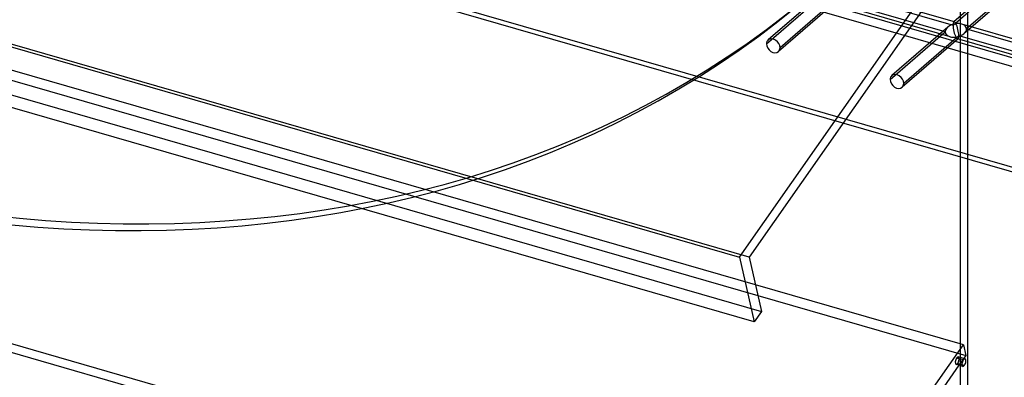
# Model space of a CAD drawing. Header units: millimetres. Extents: x -626 to 636, y -726 to 753.
# Tile 4 of 84: x 56 to 373, y -555 to -440. Entities that reach past the tile are written whole.
import ezdxf

# ---------------------------------------------------------------- set-up
doc = ezdxf.new("R2010")
doc.units = ezdxf.units.MM
doc.layers.add('MAIN-1', color=7, linetype='Continuous')
doc.layers.add('MAIN-2', color=7, linetype='Continuous')

msp = doc.modelspace()

# ---------------------------------------------------------------- linework, layer by layer
at = {"layer": 'MAIN-1'}
for p, q in [((358.99, 239.89), (358.99, -678.1)), ((-625.6, -252.45), (288.06, -516.2)), ((292.74, -537.09), (-620.92, -273.34)), ((288.06, -516.2), (358.99, -414.85)), ((358.65, -419.9), (291.21, -516.25)), ((288.06, -516.2), (292.74, -537.09)), ((291.21, -516.25), (295.12, -533.7)), ((358.99, -544.15), (293.2, -525.15)), ((295.12, -533.7), (292.74, -537.09)), ((288.06, -647.34), (358.99, -545.99)), ((358.65, -551.04), (291.21, -647.39)), ((358.99, -551.14), (357.73, -550.78)), ((358.99, -549.04), (357.89, -548.72)), ((358.99, -548.54), (358.43, -548.38))]:
    msp.add_line(p, q, dxfattribs=at)
for start_param, end_param in [(0.902162, 3.14165), (0.000058, 0.902162)]:
    msp.add_ellipse((358.08, -549.58), major_axis=(0.35, 1.2), ratio=0.433013, start_param=start_param, end_param=end_param, dxfattribs=at)
at = {"layer": 'MAIN-2'}
for p, q in [((361.49, -675.93), (361.49, 242.06)), ((-358.99, -239.89), (558.99, -504.89)), ((556.49, -507.06), (-361.49, -242.06)), ((291.21, -516.25), (-622.45, -252.5)), ((588.97, -548.91), (-393.97, -265.16)), ((595.8, -552.32), (-395.8, -266.07)), ((-618.54, -269.95), (295.12, -533.7)), ((293.2, -525.15), (-553.59, -280.71)), ((-552.81, -284.16), (360.84, -547.91)), ((309.79, -620.85), (-526.07, -379.56)), ((-523.57, -377.39), (459.37, -661.14)), ((356.76, -441.56), (373.23, -427.29)), ((374.07, -425.76), (356.98, -440.56)), ((315.31, -430.71), (297.28, -446.33)), ((357.17, -440.52), (319.78, -429.73)), ((377.34, -429.54), (360.25, -444.34)), ((377.56, -428.54), (361.09, -442.81)), ((296.75, -447.59), (314.48, -432.24)), ((318.8, -433.49), (301.08, -448.84)), ((354.26, -443.72), (318.8, -433.49)), ((321.3, -431.33), (356.76, -441.56)), ((318.58, -434.49), (300.55, -450.1)), ((355.78, -445.32), (318.4, -434.53)), ((355.09, -442.2), (337.06, -457.81)), ((396.95, -452), (359.57, -441.21)), ((361.09, -442.81), (396.54, -453.04)), ((336.53, -459.08), (354.26, -443.72)), ((358.36, -445.97), (340.33, -461.59)), ((358.59, -444.97), (340.86, -460.32)), ((395.56, -456.81), (358.18, -446.01)), ((394.04, -455.21), (358.59, -444.97)), ((360.07, -544.46), (358.99, -544.15)), ((358.99, -545.99), (360.07, -544.46)), ((360.07, -544.46), (360.84, -547.91)), ((360.84, -547.91), (358.65, -551.04)), ((358.27, -550.44), (360.44, -551.06)), ((360.59, -549), (358.99, -548.54)), ((360.05, -549.34), (358.99, -549.04)), ((359.9, -551.4), (358.99, -551.14))]:
    msp.add_line(p, q, dxfattribs=at)
for centre, major_axis, ratio, start_param, end_param in [((-32.1, -27.8), (-346.97, 400.64), 0.75, 0.713724, 3.141593), ((-34.6, -29.96), (346.97, -400.64), 0.75, -2.427868, 0), ((357.67, -443.27), (3.38, 0.74), 0.615841, 2.291625, 3.007058), ((357.67, -443.27), (3.38, 0.74), 0.615841, 1.436262, 2.291625), ((357.67, -443.27), (-0.6, 2.75), 0.249311, 0.132826, 0.848259), ((357.67, -443.27), (-0.6, 2.75), 0.249311, 0.848259, 2.419055), ((357.67, -443.27), (-0.6, 2.75), 0.249311, -0.13718, 0.132826), ((357.67, -443.27), (-0.6, 2.75), 0.249311, -0.722537, -0.13718), ((357.67, -443.27), (3.38, 0.74), 0.615841, 0.850904, 1.436262), ((357.67, -443.27), (-0.6, 2.75), 0.249311, -2.293334, -0.722537), ((357.67, -443.27), (3.38, 0.74), 0.615841, -0.134535, 0.850904), ((357.67, -443.27), (3.38, 0.74), 0.615841, -0.849968, -0.134535), ((298.92, -448.22), (-1.64, 1.89), 0.75, 0.000079, 0.713724), ((298.92, -448.22), (-1.64, 1.89), 0.75, -2.427868, 0.000079), ((357.67, -443.27), (3.38, 0.74), 0.615841, 3.007058, 3.992497), ((357.67, -443.27), (3.38, 0.74), 0.615841, -2.290689, -1.705331), ((357.67, -443.27), (3.38, 0.74), 0.615841, -1.705331, -0.849968), ((357.67, -443.27), (-0.6, 2.75), 0.249311, 2.419055, 3.004413), ((357.67, -443.27), (-0.6, 2.75), 0.249311, 3.004413, 3.274419), ((357.67, -443.27), (-0.6, 2.75), 0.249311, -3.008767, -2.293334), ((298.92, -448.22), (-1.64, 1.89), 0.75, 0.713724, 3.141672), ((298.92, -448.22), (-1.64, 1.89), 0.75, -3.141514, -2.427868), ((338.7, -459.7), (-1.64, 1.89), 0.75, 0.000079, 0.713724), ((338.7, -459.7), (-1.64, 1.89), 0.75, 0.713724, 3.141672), ((338.7, -459.7), (-1.64, 1.89), 0.75, -2.427868, 0.000079), ((338.7, -459.7), (-1.64, 1.89), 0.75, -3.141514, -2.427868), ((358.08, -549.58), (0.35, 1.2), 0.433013, -3.141535, -2.239431), ((358.08, -549.58), (0.35, 1.2), 0.433013, -2.239431, 0.000058), ((360.24, -550.2), (-0.35, -1.2), 0.433013, -2.239431, 0.000058), ((360.24, -550.2), (-0.35, -1.2), 0.433013, 0.000058, 0.902162), ((360.24, -550.2), (-0.35, -1.2), 0.433013, -3.141535, -2.239431), ((360.24, -550.2), (-0.35, -1.2), 0.433013, 0.902162, 3.14165)]:
    msp.add_ellipse(centre, major_axis=major_axis, ratio=ratio, start_param=start_param, end_param=end_param, dxfattribs=at)

doc.saveas('drawing.dxf')
